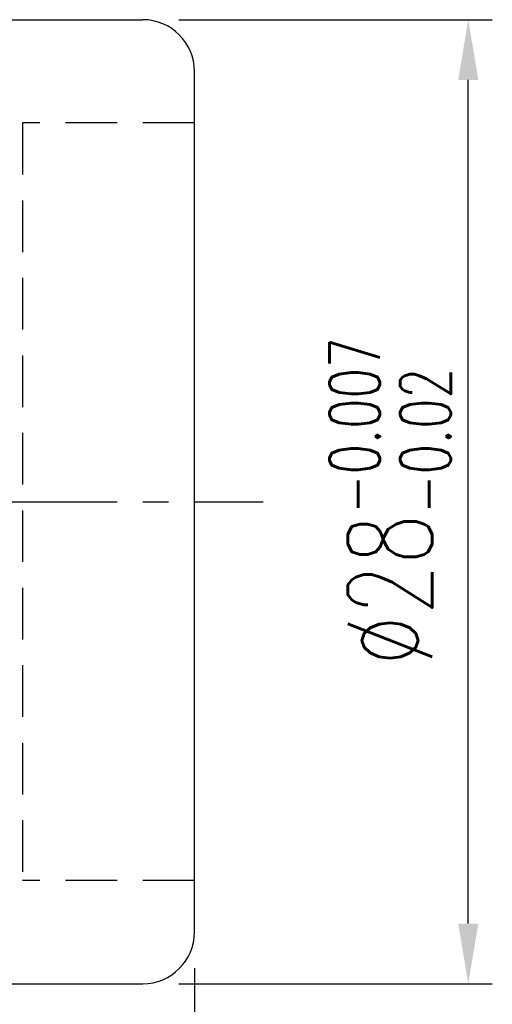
# Model space of a CAD drawing. Extents: x 21 to 593, y 41 to 119.
# Tile 53 of 53: x 150 to 164, y 62 to 90. Entities that reach past the tile are written whole.
import ezdxf

# ---------------------------------------------------------------- set-up
doc = ezdxf.new("R2010")
doc.units = 0
doc.header["$LTSCALE"] = 3
doc.header["$MEASUREMENT"] = 0
doc.header["$PDMODE"] = 1
doc.linetypes.add('CENTER', pattern=[2, 1.25, -0.25, 0.25, -0.25])
doc.linetypes.add('DASHED', pattern=[0.75, 0.5, -0.25])
doc.layers.get('DEFPOINTS').update_dxf_attribs({"linetype": 'CONTINUOUS'})
for name, color, linetype in [('CL', 1, 'CENTER'), ('DIM', 4, 'CONTINUOUS'), ('HID', 2, 'DASHED'), ('OUT', 3, 'CONTINUOUS')]:
    doc.layers.add(name, color=color, linetype=linetype)
doc.styles.add('DIM-7', font='SIMPLEX.shx', dxfattribs={"width": 0.7, "bigfont": 'chineset.shx'})
doc.dimstyles.new('CNS', dxfattribs={"dimtxt": 3.5, "dimasz": 2.5, "dimexe": 1, "dimexo": 1.5, "dimgap": 0.09, "dimtad": 0, "dimdsep": 46, "dimtxsty": 'DIM-7', "dimcen": 0.09, "dimclrd": 1, "dimclre": 1, "dimclrt": 4, "dimadec": 0, "dimazin": 0, "dimtfac": 1, "dimtix": 1, "dimtmove": 2, "dimatfit": 3, "dimfxl": 1, "dimtvp": 0.971429, "dimtolj": 1, "dimarcsym": 0})

# ---------------------------------------------------------------- blocks, each defined once
blk = doc.blocks.new('*D4')
at = {"layer": 'DEFPOINTS', "color": 0, "transparency": 16777216}
for p in [(155.287, 63.965), (115.287, 53.965), (155.287, 41.593)]:
    blk.add_point(p, dxfattribs=at)
at = {"layer": 'DIM', "color": 4, "lineweight": -2, "transparency": 16777216}
for p, q in [((155.287, 62.915), (155.287, 40.893)), ((115.287, 52.915), (115.287, 40.893)), ((117.037, 41.593), (153.537, 41.593))]:
    blk.add_line(p, q, dxfattribs=at)
at = {"layer": 'DIM', "color": 4, "transparency": 16777216}
for points in [[(117.037, 41.885), (117.037, 41.302), (115.287, 41.593)], [(153.537, 41.885), (153.537, 41.302), (155.287, 41.593)]]:
    blk.add_solid(points, dxfattribs=at)
at = {"layer": 'DIM', "color": 4, "transparency": 16777216, "insert": (135.287, 43.378), "char_height": 2.45, "attachment_point": 5, "style": 'DIM-7'}
blk.add_mtext('\\A1;40', dxfattribs=at)
blk = doc.blocks.new('*D8')
at = {"layer": 'DEFPOINTS', "color": 0, "transparency": 16777216}
for p in [(153.787, 90.465), (163.251, 90.465), (153.787, 62.465)]:
    blk.add_point(p, dxfattribs=at)
at = {"layer": 'DIM', "color": 4, "lineweight": -2, "transparency": 16777216}
for p, q in [((154.837, 90.465), (163.951, 90.465)), ((163.251, 64.215), (163.251, 88.715)), ((154.837, 62.465), (163.951, 62.465))]:
    blk.add_line(p, q, dxfattribs=at)
at = {"layer": 'DIM', "color": 4, "transparency": 16777216}
for points in [[(162.96, 88.715), (163.543, 88.715), (163.251, 90.465)], [(162.96, 64.215), (163.543, 64.215), (163.251, 62.465)]]:
    blk.add_solid(points, dxfattribs=at)
at = {"layer": 'DIM', "color": 4, "transparency": 16777216, "insert": (160.976, 76.465), "char_height": 2.45, "attachment_point": 5, "rotation": 90, "style": 'DIM-7'}
blk.add_mtext('\\A1;%%c28{\\H1.470000;\\S-0.007^ -0.02;}', dxfattribs=at)

msp = doc.modelspace()

# ---------------------------------------------------------------- linework, layer by layer
at = {"layer": 'CL', "color": 7}
msp.add_line((113.287, 76.465), (157.287, 76.465), dxfattribs=at)
at = {"layer": 'HID', "color": 7}
for p, q in [((150.287, 87.465), (150.287, 65.465)), ((155.287, 87.465), (150.287, 87.465)), ((155.287, 65.465), (150.287, 65.465))]:
    msp.add_line(p, q, dxfattribs=at)
at = {"layer": 'OUT', "color": 7}
for p, q in [((125.287, 90.465), (153.787, 90.465)), ((155.287, 63.965), (155.287, 88.965)), ((125.287, 62.465), (153.787, 62.465))]:
    msp.add_line(p, q, dxfattribs=at)
for centre, start, end in [((153.787, 88.965), 0, 90), ((153.787, 63.965), 270, 0)]:
    msp.add_arc(centre, 1.5, start, end, dxfattribs=at)

# ---------------------------------------------------------------- dimensions: what is measured, and where the dimension line sits
at = {"layer": 'DIM', "color": 7}
dim = msp.add_linear_dim(base=(163.251, 90.465), p1=(153.787, 62.465), p2=(153.787, 90.465), angle=90, text='%%c<>', dimstyle='CNS', override={"dimscale": 0.7, "dimgap": 0.8, "dimtad": 1, "dimclrd": 4, "dimclre": 4, "dimtol": 1, "dimlim": 0, "dimtp": -0.007, "dimtm": 0.02, "dimtfac": 0.6, "dimtdec": 3, "dimtmove": 0}, dxfattribs=at)
dim.commit()
dim.dimension.update_dxf_attribs({"geometry": '*D8', "text_midpoint": (160.976, 76.465)})
dim = msp.add_linear_dim(base=(155.287, 41.593), p1=(115.287, 53.965), p2=(155.287, 63.965), dimstyle='CNS', override={"dimscale": 0.7, "dimgap": 0.8, "dimtad": 1, "dimclrd": 4, "dimclre": 4, "dimtp": -0.03, "dimtm": 0.035, "dimtfac": 0.6, "dimtmove": 0}, dxfattribs=at)
dim.commit()
dim.dimension.update_dxf_attribs({"geometry": '*D4', "text_midpoint": (135.287, 43.378)})

doc.saveas('drawing.dxf')
